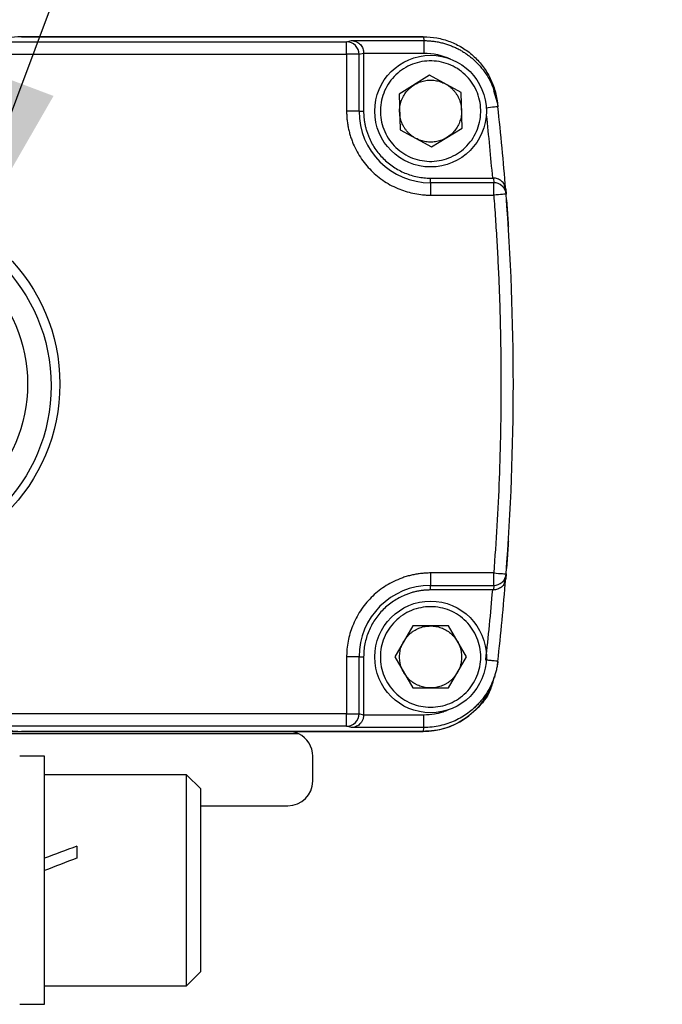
# Model space of a CAD drawing. Header units: millimetres. Extents: x 16 to 683, y 16 to 524.
# Tile 9 of 17: x 77 to 103, y 180 to 220. Entities that reach past the tile are written whole.
import ezdxf

# ---------------------------------------------------------------- set-up
doc = ezdxf.new("R2010")
doc.units = ezdxf.units.MM
doc.header["$LTSCALE"] = 2.5
doc.layers.add('DIMENSIONS', color=140, linetype='Continuous', lineweight=25)
doc.dimstyles.new('SLDDIMSTYLE2', dxfattribs={"dimtxt": 0.18, "dimasz": 8.255, "dimexe": 0, "dimexo": 0.0625, "dimgap": 0, "dimtad": 0, "dimtih": 1, "dimtoh": 1, "dimdec": 0, "dimrnd": 1e-09, "dimzin": 0, "dimdsep": 46, "dimtxsty": 'Standard', "dimsah": 1, "dimcen": 0.09, "dimadec": 0, "dimazin": 0, "dimtfac": 8.255, "dimtdec": 0, "dimtofl": 0, "dimtmove": 0, "dimatfit": 3, "dimfxl": 0, "dimfrac": 2, "dimtolj": 1, "dimtzin": 0, "dimarcsym": 0})

msp = doc.modelspace()

# ---------------------------------------------------------------- linework, layer by layer
for p, q in [((76.336, 218.673), (90.547, 218.673)), ((77.433, 218.881), (93.645, 218.881)), ((93.635, 218.881), (77.433, 218.881)), ((90.547, 218.673), (90.75, 218.724)), ((90.75, 218.724), (93.663, 218.724)), ((93.645, 218.881), (93.663, 218.724)), ((76.435, 218.173), (90.547, 218.173)), ((90.547, 218.173), (90.547, 215.881)), ((91.047, 218.173), (91.233, 218.222)), ((91.047, 215.881), (91.047, 218.173)), ((91.233, 218.222), (93.663, 218.224)), ((91.233, 218.222), (91.233, 215.881)), ((93.896, 217.324), (92.665, 216.57)), ((95.164, 216.635), (93.896, 217.324)), ((96.38, 217.093), (96.309, 217.24)), ((96.626, 216.221), (96.487, 216.702)), ((96.547, 216.551), (96.528, 216.712)), ((92.665, 216.57), (92.702, 215.127)), ((95.201, 215.192), (95.164, 216.635)), ((96.626, 216.221), (96.644, 216.059)), ((91.047, 215.881), (90.547, 215.881)), ((91.047, 215.881), (91.233, 215.881)), ((92.702, 215.127), (93.97, 214.438)), ((93.97, 214.438), (95.201, 215.192)), ((93.933, 212.995), (93.933, 213.181)), ((93.933, 213.181), (96.424, 213.181)), ((96.465, 213.181), (96.479, 212.995)), ((93.933, 212.995), (93.933, 212.496)), ((96.479, 212.995), (93.933, 212.995)), ((96.933, 212.706), (96.918, 212.903)), ((96.962, 212.737), (96.978, 212.534)), ((93.933, 212.496), (96.479, 212.496)), ((96.995, 212.311), (97, 212.235)), ((96.479, 197.266), (93.933, 197.266)), ((93.933, 197.266), (93.933, 196.767)), ((97, 197.527), (96.995, 197.451)), ((96.917, 196.858), (96.933, 197.055)), ((96.978, 197.228), (96.962, 197.025)), ((93.933, 196.767), (96.479, 196.767)), ((93.933, 196.581), (93.933, 196.767)), ((96.424, 196.581), (93.933, 196.581)), ((96.479, 196.767), (96.465, 196.581)), ((93.211, 195.131), (92.489, 193.881)), ((94.654, 195.131), (93.211, 195.131)), ((95.376, 193.881), (94.654, 195.131)), ((90.547, 193.881), (90.547, 191.589)), ((91.047, 193.881), (90.547, 193.881)), ((91.047, 191.589), (91.047, 193.881)), ((91.047, 193.881), (91.233, 193.881)), ((91.233, 193.881), (91.233, 191.54)), ((92.489, 193.881), (93.211, 192.631)), ((94.654, 192.631), (95.376, 193.881)), ((96.626, 193.541), (96.644, 193.703)), ((96.527, 193.047), (96.546, 193.208)), ((93.211, 192.631), (94.654, 192.631)), ((90.547, 191.589), (76.435, 191.589)), ((91.233, 191.54), (91.047, 191.589)), ((93.663, 191.538), (91.233, 191.54)), ((90.547, 191.089), (76.336, 191.089)), ((90.75, 191.038), (90.547, 191.089)), ((93.663, 191.038), (90.75, 191.038)), ((93.645, 190.881), (93.663, 191.038)), ((75.964, 190.881), (77.433, 190.881)), ((88.619, 190.781), (76.096, 190.781)), ((93.645, 190.881), (77.433, 190.881)), ((77.433, 190.881), (93.635, 190.881)), ((78.362, 189.881), (77.362, 189.881)), ((78.362, 179.881), (78.362, 189.881)), ((89.183, 188.881), (89.183, 189.881)), ((84.096, 189.131), (78.362, 189.131)), ((84.662, 188.564), (84.096, 189.131)), ((84.096, 180.631), (84.096, 189.131)), ((84.662, 181.198), (84.662, 188.564)), ((84.662, 187.881), (88.183, 187.881)), ((79.662, 186.25), (79.662, 185.767)), ((84.096, 180.631), (84.662, 181.198)), ((78.362, 180.631), (84.096, 180.631)), ((77.362, 179.881), (78.362, 179.881))]:
    msp.add_line(p, q)
for centre, radius in [((93.933, 215.881), 2.25), ((71.633, 204.881), 7.35), ((71.631, 204.811), 7), ((71.633, 204.881), 6.051), ((93.933, 193.881), 2.25)]:
    msp.add_circle(centre, radius)
for centre, radius, start, end in [((77.433, 215.88), 3.001, 90, 111.4428), ((90.547, 218.174), 0.5, 44.9782, 89.9776), ((90.547, 218.173), 0.5, 0.0167, 44.9812), ((-2.729, 204.881), 100, 4.50605, 6.41802), ((93.933, 215.881), 2.886, 180, 270), ((96.479, 212.495), 0.5, 47.2175, 90.0086), ((96.48, 212.496), 0.5, 4.3917, 47.2171), ((-2.729, 204.881), 100, 355.61093, 4.38907), ((96.479, 197.267), 0.5, 269.9915, 312.7825), ((-2.729, 204.881), 100, 353.58198, 355.49395), ((96.48, 197.266), 0.5, 312.7829, 355.6083), ((93.933, 193.881), 2.886, 90, 180), ((93.635, 193.881), 3, 270, 337.4061), ((90.547, 191.589), 0.5, 315.0188, 359.9833), ((77.433, 193.882), 3.001, 248.5572, 270), ((90.547, 191.588), 0.5, 270.0224, 315.0218), ((88.183, 189.881), 1, 64.1581, 90), ((88.183, 189.881), 1, 0, 64.1581), ((88.183, 188.881), 1, 270, 0)]:
    msp.add_arc(centre, radius, start, end)
for centre, start_param, end_param in [((78.362, 184.881), 1.426333, 1.544253), ((79.662, 184.881), 1.544253, 1.662173)]:
    msp.add_ellipse(centre, major_axis=(11.046, 4.179), ratio=0.070182, start_param=start_param, end_param=end_param)
for points, knots in [([(90.547, 218.173), (90.547, 218.303), (90.547, 218.433), (90.547, 218.618), (90.547, 218.672), (90.547, 218.673)], [0, 0, 0, 0, 0.5, 0.5, 1, 1, 1, 1]), ([(90.75, 218.724), (90.771, 218.723), (90.811, 218.721), (90.866, 218.709), (90.911, 218.694), (90.968, 218.67), (91.033, 218.63), (91.104, 218.565), (91.16, 218.489), (91.201, 218.403), (91.228, 218.313), (91.231, 218.252), (91.233, 218.222)], [0, 0, 0, 0, 0.0982238, 0.1829048, 0.2540464, 0.3116571, 0.4531892, 0.5752084, 0.694751, 0.803984, 0.9048962, 1, 1, 1, 1]), ([(93.645, 218.881), (93.829, 218.881), (94.01, 218.864), (94.366, 218.799), (94.543, 218.749), (94.885, 218.619), (95.048, 218.539), (95.358, 218.351), (95.506, 218.241), (95.779, 217.998), (95.902, 217.866), (96.125, 217.579), (96.225, 217.423), (96.392, 217.1), (96.461, 216.933), (96.567, 216.585), (96.605, 216.404), (96.626, 216.221)], [0, 0, 0, 0, 0.125, 0.125, 0.25, 0.25, 0.375, 0.375, 0.5, 0.5, 0.625, 0.625, 0.75, 0.75, 0.875, 0.875, 1, 1, 1, 1]), ([(93.663, 218.724), (93.723, 218.723), (93.841, 218.721), (94.019, 218.704), (94.194, 218.678), (94.367, 218.642), (94.536, 218.596), (94.7, 218.541), (94.859, 218.477), (95.011, 218.406), (95.156, 218.328), (95.294, 218.243), (95.425, 218.154), (95.548, 218.06), (95.722, 217.912), (95.935, 217.695), (96.164, 217.395), (96.351, 217.073), (96.493, 216.738), (96.595, 216.4), (96.628, 216.171), (96.644, 216.059)], [0, 0, 0, 0, 0.040756, 0.081475, 0.122058, 0.162404, 0.202415, 0.241995, 0.281055, 0.319507, 0.357272, 0.394275, 0.430449, 0.465736, 0.500082, 0.587181, 0.673583, 0.758625, 0.841703, 0.922302, 1, 1, 1, 1]), ([(93.663, 218.724), (93.663, 218.723), (93.663, 218.712), (93.663, 218.663), (93.663, 218.624), (93.663, 218.527), (93.663, 218.468), (93.663, 218.346), (93.663, 218.282), (93.663, 218.224)], [0, 0, 0, 0, 0.25, 0.25, 0.5, 0.5, 0.75, 0.75, 1, 1, 1, 1]), ([(91.047, 218.173), (91.043, 218.173), (90.987, 218.173), (90.803, 218.173), (90.675, 218.173), (90.547, 218.173)], [0, 0, 0, 0, 0.5, 0.5, 1, 1, 1, 1]), ([(93.88, 217.905), (94.145, 217.912), (94.412, 217.866), (94.907, 217.676), (95.135, 217.532), (95.519, 217.167), (95.675, 216.946), (95.891, 216.462), (95.95, 216.198), (95.964, 215.668), (95.918, 215.402), (95.728, 214.907), (95.584, 214.679), (95.219, 214.294), (94.998, 214.138), (94.513, 213.923), (94.25, 213.864), (93.72, 213.85), (93.454, 213.896), (92.959, 214.086), (92.73, 214.23), (92.346, 214.595), (92.19, 214.816), (91.975, 215.3), (91.915, 215.564), (91.902, 216.094), (91.947, 216.36), (92.138, 216.855), (92.282, 217.083), (92.647, 217.468), (92.868, 217.624), (93.352, 217.839), (93.616, 217.898), (93.88, 217.905)], [0, 0, 0, 0, 0.0625, 0.0625, 0.125, 0.125, 0.1875, 0.1875, 0.25, 0.25, 0.3125, 0.3125, 0.375, 0.375, 0.4375, 0.4375, 0.5, 0.5, 0.5625, 0.5625, 0.625, 0.625, 0.6875, 0.6875, 0.75, 0.75, 0.8125, 0.8125, 0.875, 0.875, 0.9375, 0.9375, 1, 1, 1, 1]), ([(93.28, 216.947), (93.312, 216.966), (93.375, 217.002), (93.475, 217.046), (93.577, 217.082), (93.683, 217.108), (93.791, 217.125), (93.937, 217.135), (94.119, 217.124), (94.333, 217.074), (94.464, 217.011), (94.53, 216.979)], [0, 0, 0, 0, 0.084395, 0.167521, 0.250016, 0.332533, 0.415725, 0.50023, 0.667603, 0.83245, 1, 1, 1, 1]), ([(92.683, 215.849), (92.683, 215.886), (92.683, 215.959), (92.695, 216.067), (92.715, 216.174), (92.745, 216.278), (92.785, 216.38), (92.849, 216.511), (92.949, 216.664), (93.099, 216.824), (93.219, 216.906), (93.28, 216.947)], [0, 0, 0, 0, 0.084395, 0.167521, 0.250016, 0.332533, 0.415725, 0.50023, 0.667603, 0.83245, 1, 1, 1, 1]), ([(94.53, 216.979), (94.562, 216.961), (94.625, 216.925), (94.713, 216.86), (94.795, 216.789), (94.87, 216.711), (94.939, 216.626), (95.02, 216.505), (95.102, 216.341), (95.166, 216.131), (95.177, 215.986), (95.182, 215.913)], [0, 0, 0, 0, 0.084395, 0.167521, 0.250016, 0.332533, 0.415725, 0.50023, 0.667603, 0.83245, 1, 1, 1, 1]), ([(95.182, 215.913), (95.182, 215.876), (95.183, 215.803), (95.171, 215.695), (95.15, 215.588), (95.12, 215.484), (95.081, 215.382), (95.016, 215.251), (94.916, 215.098), (94.766, 214.938), (94.646, 214.856), (94.585, 214.815)], [0, 0, 0, 0, 0.084395, 0.167521, 0.250016, 0.332533, 0.415725, 0.50023, 0.667603, 0.83245, 1, 1, 1, 1]), ([(96.644, 216.059), (96.644, 216.059), (96.593, 216.053), (96.416, 216.033), (96.291, 216.019), (96.163, 216.005)], [0, 0, 0, 0, 0.5, 0.5, 1, 1, 1, 1]), ([(90.547, 215.881), (90.548, 215.82), (90.55, 215.699), (90.565, 215.517), (90.59, 215.336), (90.624, 215.157), (90.668, 214.98), (90.721, 214.806), (90.802, 214.583), (90.923, 214.318), (91.098, 214.019), (91.302, 213.739), (91.535, 213.483), (91.792, 213.25), (92.164, 212.977), (92.662, 212.72), (93.192, 212.565), (93.573, 212.511), (93.785, 212.497), (93.892, 212.496), (93.933, 212.496)], [0, 0, 0, 0, 0.034297, 0.068595, 0.102892, 0.137189, 0.171487, 0.205784, 0.240081, 0.305071, 0.370066, 0.435125, 0.500166, 0.565492, 0.630155, 0.760076, 0.879937, 0.939684, 0.977073, 1, 1, 1, 1]), ([(91.233, 215.881), (91.234, 215.83), (91.235, 215.729), (91.248, 215.578), (91.269, 215.428), (91.298, 215.28), (91.336, 215.134), (91.383, 214.99), (91.482, 214.73), (91.672, 214.371), (92.011, 213.96), (92.422, 213.621), (92.815, 213.412), (93.148, 213.293), (93.405, 213.228), (93.667, 213.188), (93.844, 213.183), (93.933, 213.181)], [0, 0, 0, 0, 0.036012, 0.071745, 0.107312, 0.142827, 0.178404, 0.214158, 0.250201, 0.375055, 0.500032, 0.624886, 0.749864, 0.81268, 0.874901, 0.937137, 1, 1, 1, 1]), ([(93.336, 214.783), (93.304, 214.801), (93.241, 214.837), (93.152, 214.902), (93.07, 214.973), (92.995, 215.051), (92.927, 215.136), (92.845, 215.257), (92.763, 215.421), (92.699, 215.631), (92.689, 215.776), (92.683, 215.849)], [0, 0, 0, 0, 0.084395, 0.167521, 0.250016, 0.332533, 0.415725, 0.50023, 0.667603, 0.83245, 1, 1, 1, 1]), ([(94.585, 214.815), (94.554, 214.796), (94.49, 214.76), (94.39, 214.716), (94.288, 214.68), (94.183, 214.654), (94.075, 214.637), (93.929, 214.627), (93.747, 214.638), (93.533, 214.688), (93.402, 214.751), (93.336, 214.783)], [0, 0, 0, 0, 0.084395, 0.167521, 0.250016, 0.332533, 0.415725, 0.50023, 0.667603, 0.83245, 1, 1, 1, 1]), ([(96.962, 212.737), (96.96, 212.752), (96.957, 212.785), (96.941, 212.849), (96.9, 212.949), (96.823, 213.046), (96.72, 213.117), (96.638, 213.154), (96.553, 213.177), (96.494, 213.18), (96.465, 213.181)], [0, 0, 0, 0, 0.070046, 0.160306, 0.309245, 0.572129, 0.693964, 0.801843, 0.903912, 1, 1, 1, 1]), ([(96.479, 212.496), (96.479, 212.624), (96.479, 212.751), (96.479, 212.935), (96.479, 212.991), (96.479, 212.995)], [0, 0, 0, 0, 0.5, 0.5, 1, 1, 1, 1]), ([(96.978, 212.534), (96.978, 212.534), (96.924, 212.53), (96.74, 212.516), (96.61, 212.506), (96.479, 212.496)], [0, 0, 0, 0, 0.5, 0.5, 1, 1, 1, 1]), ([(96.479, 212.496), (96.503, 212.179), (96.55, 211.545), (96.608, 210.594), (96.659, 209.643), (96.7, 208.691), (96.732, 207.739), (96.755, 206.786), (96.768, 205.834), (96.775, 204.563), (96.76, 202.975), (96.704, 201.07), (96.615, 199.167), (96.525, 197.9), (96.479, 197.266)], [0, 0, 0, 0, 0.062507, 0.1250121, 0.1875153, 0.2500165, 0.3125158, 0.3750132, 0.4375086, 0.5000022, 0.6250371, 0.7500484, 0.8750362, 1, 1, 1, 1]), ([(97, 212.235), (97, 212.234), (97, 212.232), (97.002, 212.218), (97.003, 212.195), (97.006, 212.151), (97.012, 212.073), (97.021, 211.946), (97.032, 211.791), (97.044, 211.615), (97.057, 211.426), (97.065, 211.296), (97.069, 211.231)], [0, 0, 0, 0, 0.0612841, 0.1220694, 0.1829399, 0.2444775, 0.3711987, 0.4976275, 0.6243669, 0.7521016, 0.8760895, 1, 1, 1, 1]), ([(97.069, 198.531), (97.067, 198.498), (97.063, 198.433), (97.057, 198.337), (97.051, 198.243), (97.042, 198.119), (97.032, 197.971), (97.021, 197.816), (97.012, 197.689), (97.005, 197.597), (97.001, 197.538), (97.001, 197.53), (97, 197.527)], [0, 0, 0, 0, 0.062253, 0.123976, 0.185759, 0.248187, 0.375797, 0.502661, 0.628934, 0.755809, 0.877968, 1, 1, 1, 1]), ([(93.933, 197.266), (93.872, 197.265), (93.75, 197.264), (93.569, 197.248), (93.388, 197.224), (93.209, 197.19), (93.032, 197.146), (92.857, 197.093), (92.635, 197.012), (92.37, 196.891), (92.071, 196.716), (91.791, 196.512), (91.535, 196.278), (91.302, 196.022), (91.029, 195.65), (90.772, 195.151), (90.617, 194.622), (90.563, 194.241), (90.549, 194.028), (90.548, 193.922), (90.547, 193.881)], [0, 0, 0, 0, 0.034297, 0.068595, 0.102892, 0.137189, 0.171487, 0.205784, 0.240081, 0.305071, 0.370066, 0.435125, 0.500166, 0.565492, 0.630155, 0.760076, 0.879937, 0.939684, 0.977073, 1, 1, 1, 1]), ([(96.479, 197.266), (96.61, 197.256), (96.74, 197.246), (96.924, 197.232), (96.978, 197.228), (96.978, 197.228)], [0, 0, 0, 0, 0.5, 0.5, 1, 1, 1, 1]), ([(96.479, 196.767), (96.479, 196.771), (96.479, 196.827), (96.479, 197.011), (96.479, 197.138), (96.479, 197.266)], [0, 0, 0, 0, 0.5, 0.5, 1, 1, 1, 1]), ([(96.913, 196.86), (96.911, 196.852), (96.894, 196.791), (96.803, 196.697), (96.671, 196.616), (96.552, 196.585), (96.493, 196.582), (96.465, 196.581)], [0, 0, 0, 0, 0.051469, 0.413007, 0.731954, 0.869226, 1, 1, 1, 1]), ([(93.933, 196.581), (93.882, 196.58), (93.781, 196.579), (93.629, 196.566), (93.48, 196.545), (93.332, 196.515), (93.186, 196.477), (93.041, 196.431), (92.782, 196.332), (92.422, 196.141), (92.012, 195.802), (91.672, 195.391), (91.464, 194.999), (91.344, 194.666), (91.28, 194.409), (91.24, 194.147), (91.235, 193.97), (91.233, 193.881)], [0, 0, 0, 0, 0.036012, 0.071745, 0.107312, 0.142827, 0.178404, 0.214158, 0.250201, 0.375054, 0.500032, 0.624886, 0.749864, 0.81268, 0.874901, 0.937137, 1, 1, 1, 1]), ([(91.908, 193.881), (91.908, 194.146), (91.96, 194.411), (92.163, 194.901), (92.313, 195.125), (92.688, 195.5), (92.913, 195.65), (93.403, 195.853), (93.668, 195.906), (94.198, 195.906), (94.463, 195.853), (94.953, 195.65), (95.177, 195.5), (95.552, 195.125), (95.702, 194.901), (95.905, 194.411), (95.958, 194.146), (95.958, 193.616), (95.905, 193.351), (95.702, 192.861), (95.552, 192.637), (95.177, 192.262), (94.953, 192.112), (94.463, 191.909), (94.198, 191.856), (93.668, 191.856), (93.403, 191.909), (92.913, 192.112), (92.688, 192.262), (92.313, 192.637), (92.163, 192.861), (91.96, 193.351), (91.908, 193.616), (91.908, 193.881)], [0, 0, 0, 0, 0.0625, 0.0625, 0.125, 0.125, 0.1875, 0.1875, 0.25, 0.25, 0.3125, 0.3125, 0.375, 0.375, 0.4375, 0.4375, 0.5, 0.5, 0.5625, 0.5625, 0.625, 0.625, 0.6875, 0.6875, 0.75, 0.75, 0.8125, 0.8125, 0.875, 0.875, 0.9375, 0.9375, 1, 1, 1, 1]), ([(92.85, 194.506), (92.869, 194.537), (92.907, 194.6), (92.974, 194.686), (93.047, 194.766), (93.127, 194.84), (93.214, 194.906), (93.337, 194.984), (93.503, 195.062), (93.714, 195.121), (93.86, 195.128), (93.933, 195.131)], [0, 0, 0, 0, 0.084395, 0.167521, 0.250016, 0.332533, 0.415725, 0.50023, 0.667603, 0.83245, 1, 1, 1, 1]), ([(93.933, 195.131), (93.97, 195.13), (94.043, 195.128), (94.151, 195.114), (94.257, 195.091), (94.36, 195.058), (94.461, 195.016), (94.591, 194.948), (94.74, 194.844), (94.897, 194.69), (94.976, 194.568), (95.015, 194.506)], [0, 0, 0, 0, 0.084395, 0.167521, 0.250016, 0.332533, 0.415725, 0.50023, 0.667603, 0.83245, 1, 1, 1, 1]), ([(92.85, 193.256), (92.833, 193.288), (92.798, 193.352), (92.756, 193.453), (92.723, 193.557), (92.7, 193.663), (92.686, 193.771), (92.68, 193.917), (92.695, 194.099), (92.75, 194.312), (92.817, 194.441), (92.85, 194.506)], [0, 0, 0, 0, 0.084395, 0.167521, 0.250016, 0.332533, 0.415725, 0.50023, 0.667603, 0.83245, 1, 1, 1, 1]), ([(95.015, 194.506), (95.033, 194.474), (95.068, 194.41), (95.11, 194.308), (95.142, 194.205), (95.166, 194.099), (95.18, 193.991), (95.186, 193.845), (95.17, 193.663), (95.115, 193.45), (95.049, 193.321), (95.015, 193.256)], [0, 0, 0, 0, 0.084395, 0.167521, 0.250016, 0.332533, 0.415725, 0.50023, 0.667603, 0.83245, 1, 1, 1, 1]), ([(96.644, 193.703), (96.637, 193.647), (96.623, 193.535), (96.589, 193.367), (96.545, 193.197), (96.49, 193.028), (96.424, 192.86), (96.347, 192.694), (96.259, 192.531), (96.16, 192.372), (96.051, 192.219), (95.931, 192.071), (95.802, 191.932), (95.641, 191.778), (95.44, 191.615), (95.191, 191.45), (94.918, 191.307), (94.624, 191.19), (94.313, 191.104), (93.991, 191.048), (93.772, 191.042), (93.663, 191.038)], [0, 0, 0, 0, 0.038448, 0.077671, 0.117625, 0.158262, 0.199527, 0.241357, 0.283685, 0.326439, 0.36954, 0.412906, 0.456454, 0.500095, 0.565458, 0.633612, 0.704158, 0.776624, 0.850476, 0.925135, 1, 1, 1, 1]), ([(96.644, 193.703), (96.644, 193.703), (96.634, 193.704), (96.585, 193.709), (96.547, 193.714), (96.45, 193.725), (96.392, 193.731), (96.269, 193.745), (96.206, 193.752), (96.147, 193.759)], [0, 0, 0, 0, 0.25, 0.25, 0.5, 0.5, 0.75, 0.75, 1, 1, 1, 1]), ([(93.933, 192.631), (93.896, 192.632), (93.823, 192.634), (93.715, 192.648), (93.609, 192.671), (93.505, 192.704), (93.405, 192.746), (93.275, 192.814), (93.125, 192.918), (92.968, 193.072), (92.89, 193.194), (92.85, 193.256)], [0, 0, 0, 0, 0.084395, 0.167521, 0.250016, 0.332533, 0.415725, 0.50023, 0.667603, 0.83245, 1, 1, 1, 1]), ([(96.487, 193.06), (96.447, 192.895), (96.33, 192.401), (95.79, 191.715), (94.965, 191.123), (94.196, 190.899), (93.753, 190.885), (93.645, 190.881)], [0, 0, 0, 0, 0.131602, 0.393142, 0.654677, 0.916202, 1, 1, 1, 1]), ([(95.015, 193.256), (94.996, 193.225), (94.958, 193.162), (94.891, 193.076), (94.818, 192.996), (94.738, 192.922), (94.651, 192.856), (94.528, 192.778), (94.363, 192.7), (94.151, 192.641), (94.006, 192.634), (93.933, 192.631)], [0, 0, 0, 0, 0.084395, 0.167521, 0.250016, 0.332533, 0.415725, 0.50023, 0.667603, 0.83245, 1, 1, 1, 1]), ([(94.66, 191.748), (94.634, 191.737), (94.546, 191.698), (94.357, 191.633), (94.052, 191.557), (93.806, 191.545), (93.663, 191.538)], [0, 0, 0, 0, 0.08405, 0.278774, 0.584136, 1, 1, 1, 1]), ([(90.547, 191.089), (90.547, 191.09), (90.547, 191.144), (90.547, 191.329), (90.547, 191.459), (90.547, 191.589)], [0, 0, 0, 0, 0.5, 0.5, 1, 1, 1, 1]), ([(90.547, 191.589), (90.675, 191.589), (90.803, 191.589), (90.987, 191.589), (91.043, 191.589), (91.047, 191.589)], [0, 0, 0, 0, 0.5, 0.5, 1, 1, 1, 1]), ([(91.233, 191.54), (91.232, 191.52), (91.23, 191.48), (91.219, 191.42), (91.201, 191.36), (91.175, 191.303), (91.143, 191.248), (91.097, 191.19), (91.033, 191.132), (90.954, 191.084), (90.858, 191.047), (90.79, 191.041), (90.75, 191.038)], [0, 0, 0, 0, 0.063437, 0.128867, 0.197095, 0.26883, 0.344683, 0.425173, 0.547657, 0.68867, 0.81717, 1, 1, 1, 1]), ([(93.663, 191.038), (93.663, 191.039), (93.663, 191.094), (93.663, 191.279), (93.663, 191.408), (93.663, 191.538)], [0, 0, 0, 0, 0.5, 0.5, 1, 1, 1, 1])]:
    msp.add_open_spline(points, degree=3, knots=knots)
for points in [[(93.663, 218.224), (94.03, 218.224), (94.397, 218.142), (94.729, 217.985)], [(96.178, 215.73), (96.271, 214.882), (96.353, 214.032), (96.424, 213.181)], [(96.424, 213.181), (96.438, 213.181), (96.451, 213.181), (96.465, 213.181)], [(96.424, 196.581), (96.345, 195.639), (96.253, 194.698), (96.147, 193.759)], [(96.465, 196.581), (96.451, 196.581), (96.438, 196.581), (96.424, 196.581)]]:
    msp.add_open_spline(points, degree=3)

# ---------------------------------------------------------------- leaders
at = {"layer": 'DIMENSIONS'}
msp.add_leader([(74.554, 209.243), (87.404, 243.437), (103.279, 243.437)], dimstyle='SLDDIMSTYLE2', dxfattribs=at)

doc.saveas('drawing.dxf')
